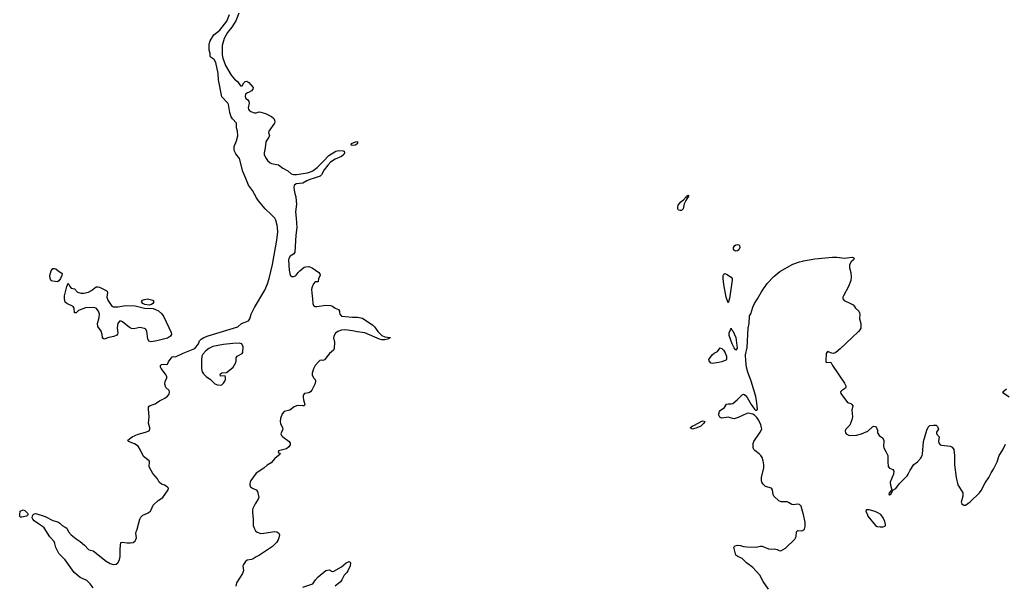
# Model space of a CAD drawing. Header units: inches. Extents: x 1384771 to 1534001, y 461348 to 645899.
# Tile 36 of 105: x 1439904 to 1452589, y 554760 to 562044. Entities that reach past the tile are written whole.
import ezdxf

# ---------------------------------------------------------------- set-up
doc = ezdxf.new("R2010")
doc.units = ezdxf.units.IN
doc.header["$MEASUREMENT"] = 0
for name, color, linetype in [('B4535', 7, 'Continuous'), ('B4545', 7, 'Continuous'), ('B4546', 7, 'Continuous'), ('B4555', 7, 'Continuous')]:
    doc.layers.add(name, color=color, linetype=linetype)

msp = doc.modelspace()

# ---------------------------------------------------------------- linework, layer by layer
at = {"layer": 'B4535', "color": 6, "elevation": 700}
msp.add_lwpolyline([(1440000, 555659), (1439990, 555650), (1439930, 555636), (1439910, 555639), (1439905, 555650), (1439904, 555670), (1439910, 555715), (1439950, 555730), (1439970, 555724), (1440000, 555695)], dxfattribs=at)
at = {"layer": 'B4545', "color": 6, "elevation": 700}
for points in [[(1440850, 554728), (1440810, 554780), (1440770, 554820), (1440682, 554862), (1440604, 554924), (1440489, 555089), (1440409, 555170), (1440370, 555247), (1440358, 555298), (1440346, 555326), (1440290, 555383), (1440219, 555499), (1440199, 555519), (1440145, 555550), (1440090, 555590), (1440072, 555610), (1440064, 555630), (1440067, 555653), (1440076, 555670), (1440090, 555681), (1440110, 555685), (1440230, 555647), (1440330, 555594), (1440396, 555576), (1440421, 555561), (1440450, 555529), (1440490, 555509), (1440510, 555494), (1440534, 555450), (1440566, 555410), (1440630, 555357), (1440684, 555324), (1440739, 555279), (1440790, 555222), (1440810, 555213), (1440850, 555206), (1441019, 555070), (1441070, 555040), (1441110, 555030), (1441146, 555034), (1441170, 555050), (1441189, 555090), (1441200, 555130), (1441200, 555230), (1441207, 555313), (1441230, 555317), (1441288, 555308), (1441332, 555308), (1441367, 555313), (1441390, 555331), (1441402, 555350), (1441408, 555370), (1441401, 555430), (1441403, 555450), (1441418, 555482), (1441450, 555610), (1441463, 555637), (1441490, 555662), (1441551, 555689), (1441587, 555713), (1441599, 555730), (1441624, 555790), (1441689, 555850), (1441749, 555890), (1441818, 555990), (1441819, 556010), (1441803, 556030), (1441770, 556050), (1441730, 556064), (1441700, 556090), (1441680, 556130), (1441621, 556201), (1441575, 556275), (1441572, 556292), (1441574, 556350), (1441570, 556361), (1441500, 556420), (1441462, 556502), (1441431, 556551), (1441382, 556582), (1441306, 556610), (1441295, 556630), (1441351, 556670), (1441430, 556707), (1441524, 556730), (1441571, 556749), (1441579, 556770), (1441579, 556790), (1441565, 556850), (1441570, 556930), (1441562, 557030), (1441565, 557055), (1441572, 557068), (1441585, 557075), (1441650, 557098), (1441705, 557135), (1441774, 557170), (1441810, 557197), (1441830, 557222), (1441834, 557250), (1441829, 557270), (1441787, 557307), (1441773, 557350), (1441777, 557383), (1441801, 557430), (1441798, 557450), (1441781, 557481), (1441728, 557550), (1441717, 557570), (1441719, 557590), (1441730, 557604), (1441750, 557609), (1441790, 557602), (1441810, 557610), (1441822, 557638), (1441870, 557701), (1441890, 557707), (1441910, 557701), (1442010, 557750), (1442159, 557810), (1442209, 557870), (1442219, 557910), (1442240, 557930), (1442278, 557950), (1442330, 557972), (1442715, 558090), (1442762, 558130), (1442850, 558168), (1442868, 558192), (1442886, 558250), (1442930, 558339), (1443061, 558559), (1443096, 558644), (1443118, 558710), (1443162, 558890), (1443216, 559204), (1443228, 559310), (1443226, 559366), (1443219, 559399), (1443203, 559463), (1443189, 559490), (1443141, 559541), (1443068, 559608), (1442982, 559710), (1442955, 559750), (1442903, 559843), (1442850, 559912), (1442819, 559999), (1442819, 560000)], [(1443685, 560000), (1443653, 559990), (1443604, 559970), (1443550, 559940), (1443465, 559930), (1443442, 559910), (1443436, 559890), (1443438, 559850), (1443447, 559807), (1443463, 559763), (1443467, 559707), (1443468, 559670), (1443458, 559570), (1443467, 559490), (1443473, 559370), (1443460, 559270), (1443448, 559050), (1443430, 559023), (1443390, 558997), (1443373, 558970), (1443368, 558950), (1443377, 558817), (1443390, 558755), (1443410, 558739), (1443430, 558738), (1443455, 558745), (1443467, 558753), (1443491, 558789), (1443512, 558810), (1443570, 558855), (1443590, 558863), (1443630, 558864), (1443670, 558848), (1443756, 558790), (1443772, 558770), (1443774, 558750), (1443755, 558710), (1443751, 558670), (1443710, 558669), (1443690, 558641), (1443669, 558590), (1443665, 558570), (1443667, 558527), (1443677, 558450), (1443679, 558390), (1443690, 558364), (1443710, 558351), (1443730, 558350), (1443850, 558366), (1443910, 558363), (1443935, 558355), (1443970, 558331), (1444012, 558310), (1444025, 558290), (1444023, 558270), (1444030, 558252), (1444050, 558228), (1444190, 558213), (1444255, 558215), (1444321, 558201), (1444454, 558110), (1444473, 558090), (1444516, 558030), (1444570, 557976), (1444610, 557959), (1444678, 557950), (1444675, 557945), (1444650, 557935), (1444648, 557930), (1444610, 557921), (1444570, 557921), (1444540, 557930), (1444350, 558012), (1444250, 558024), (1444190, 558039), (1444092, 558052), (1444050, 558047), (1444003, 558030), (1443974, 558006), (1443952, 557970), (1443948, 557948), (1443958, 557890), (1443956, 557810), (1443947, 557790), (1443894, 557746), (1443830, 557664), (1443810, 557657), (1443790, 557660), (1443770, 557655), (1443756, 557644), (1443710, 557589), (1443690, 557549), (1443673, 557490), (1443673, 557470), (1443690, 557433), (1443710, 557410), (1443716, 557390), (1443710, 557359), (1443669, 557271), (1443650, 557250), (1443630, 557240), (1443572, 557228), (1443558, 557210), (1443555, 557185), (1443559, 557150), (1443578, 557090), (1443570, 557073), (1443550, 557070), (1443496, 557076), (1443468, 557072), (1443442, 557058), (1443384, 557016), (1443310, 556997), (1443285, 556970), (1443262, 556910), (1443258, 556870), (1443263, 556843), (1443291, 556790), (1443296, 556770), (1443270, 556710), (1443276, 556690), (1443292, 556670), (1443374, 556610), (1443387, 556590), (1443387, 556570), (1443370, 556544), (1443341, 556519), (1443238, 556490), (1443234, 556470), (1443250, 556462), (1443258, 556450), (1443190, 556393), (1443143, 556337), (1443094, 556306), (1443051, 556269), (1442950, 556202), (1442880, 556110), (1442872, 556090), (1442870, 556070), (1442870, 556050), (1442879, 556030), (1442905, 556010), (1442951, 555990), (1442969, 555970), (1442985, 555890), (1442977, 555870), (1442936, 555810), (1442908, 555750), (1442903, 555730), (1442902, 555702), (1442912, 555610), (1442910, 555530), (1442927, 555487), (1442943, 555463), (1442964, 555444), (1443009, 555429), (1443050, 555431), (1443190, 555452), (1443217, 555450), (1443244, 555430), (1443249, 555409), (1443244, 555370), (1443235, 555345), (1443213, 555310), (1443160, 555260), (1442994, 555146), (1442950, 555127), (1442910, 555101), (1442890, 555093), (1442835, 555085), (1442812, 555068), (1442785, 555030), (1442779, 555010), (1442785, 554950), (1442775, 554910), (1442698, 554790), (1442689, 554750)], [(1450000, 555672), (1449990, 555716), (1449970, 555778), (1449950, 555802), (1449930, 555806), (1449870, 555798), (1449850, 555801), (1449808, 555828), (1449790, 555834), (1449714, 555834), (1449686, 555846), (1449619, 555910), (1449610, 555930), (1449601, 555990), (1449590, 556010), (1449514, 556034), (1449483, 556063), (1449465, 556090), (1449461, 556110), (1449463, 556150), (1449492, 556272), (1449493, 556310), (1449484, 556364), (1449470, 556406), (1449454, 556430), (1449433, 556453), (1449375, 556495), (1449362, 556510), (1449354, 556534), (1449355, 556585), (1449362, 556610), (1449445, 556730), (1449464, 556770), (1449463, 556790), (1449451, 556831), (1449417, 556897), (1449401, 556921), (1449371, 556951), (1449350, 556965), (1449290, 556977), (1449270, 556973), (1449159, 556921), (1449110, 556905), (1449090, 556906), (1449030, 556924), (1448950, 556914), (1448924, 556924), (1448910, 556950), (1448910, 556970), (1448921, 556999), (1448930, 557012), (1448985, 557050), (1449009, 557091), (1449030, 557099), (1449070, 557097), (1449090, 557102), (1449147, 557150), (1449210, 557215), (1449230, 557221), (1449250, 557208), (1449277, 557177), (1449330, 557087), (1449370, 557030), (1449390, 557011), (1449403, 557017), (1449409, 557030), (1449403, 557110), (1449389, 557192), (1449330, 557390), (1449286, 557506), (1449269, 557569), (1449258, 557650), (1449257, 557730), (1449278, 557822), (1449290, 558070), (1449302, 558130), (1449306, 558230), (1449323, 558257), (1449350, 558343), (1449371, 558389), (1449410, 558448), (1449459, 558541), (1449535, 558645), (1449621, 558739), (1449698, 558802), (1449864, 558896), (1449950, 558925), (1449990, 558936), (1450000, 558938)], [(1440000, 555695), (1440005, 555690), (1440013, 555670), (1440000, 555659)], [(1449550, 554710), (1449483, 554810), (1449438, 554890), (1449351, 554990), (1449268, 555048), (1449210, 555104), (1449158, 555130), (1449132, 555150), (1449104, 555250), (1449120, 555270), (1449150, 555279), (1449190, 555274), (1449230, 555261), (1449270, 555255), (1449390, 555252), (1449450, 555264), (1449470, 555263), (1449552, 555228), (1449590, 555224), (1449630, 555229), (1449662, 555222), (1449690, 555207), (1449710, 555206), (1449770, 555237), (1449890, 555353), (1449908, 555390), (1449913, 555447), (1449921, 555459), (1449930, 555464), (1449970, 555462), (1449993, 555467), (1450000, 555473)], [(1443550, 554735), (1443679, 554781), (1443713, 554830), (1443748, 554870), (1443850, 554952), (1443890, 554960), (1443930, 554936), (1443950, 554943), (1444050, 555000), (1444110, 555049), (1444150, 555068), (1444160, 555060), (1444165, 555045), (1444160, 555010), (1444133, 554947), (1444117, 554923), (1444084, 554890), (1444054, 554830), (1444035, 554805), (1443967, 554750)]]:
    msp.add_lwpolyline(points, dxfattribs=at)
for points in [[(1448407, 559587), (1448393, 559593), (1448384, 559610), (1448382, 559630), (1448386, 559654), (1448423, 559697), (1448457, 559723), (1448490, 559763), (1448497, 559763), (1448510, 559786), (1448520, 559780), (1448519, 559770), (1448484, 559716), (1448466, 559674), (1448451, 559610), (1448430, 559588)], [(1449130, 559065), (1449115, 559070), (1449100, 559090), (1449102, 559110), (1449113, 559130), (1449130, 559144), (1449150, 559148), (1449170, 559143), (1449176, 559136), (1449180, 559110), (1449170, 559082), (1449150, 559067)], [(1440390, 558668), (1440330, 558675), (1440310, 558683), (1440295, 558710), (1440293, 558750), (1440307, 558810), (1440330, 558838), (1440350, 558840), (1440370, 558835), (1440393, 558813), (1440450, 558776), (1440447, 558750), (1440430, 558710), (1440410, 558680)], [(1449030, 558398), (1449005, 558470), (1448975, 558635), (1448968, 558710), (1448969, 558750), (1448975, 558765), (1448990, 558774), (1449010, 558769), (1449069, 558730), (1449082, 558710), (1449085, 558690), (1449050, 558452)], [(1440730, 558521), (1440790, 558537), (1440830, 558555), (1440870, 558592), (1440890, 558604), (1440910, 558604), (1440930, 558598), (1441018, 558558), (1441030, 558550), (1441033, 558530), (1441027, 558470), (1441038, 558430), (1441090, 558356), (1441110, 558346), (1441170, 558345), (1441270, 558364), (1441390, 558358), (1441511, 558329), (1441623, 558323), (1441654, 558314), (1441693, 558293), (1441736, 558256), (1441759, 558219), (1441856, 558016), (1441860, 557990), (1441848, 557970), (1441810, 557944), (1441670, 557908), (1441596, 557896), (1441566, 557906), (1441554, 557934), (1441543, 558030), (1441530, 558057), (1441510, 558069), (1441450, 558079), (1441376, 558064), (1441346, 558066), (1441319, 558079), (1441230, 558152), (1441210, 558160), (1441190, 558160), (1441170, 558130), (1441163, 558110), (1441160, 558070), (1441166, 558010), (1441165, 557995), (1441157, 557983), (1441116, 557964), (1441050, 557952), (1440990, 557930), (1440978, 557938), (1440972, 557950), (1440968, 557992), (1440955, 558035), (1440910, 558095), (1440908, 558130), (1440928, 558210), (1440931, 558250), (1440920, 558290), (1440890, 558327), (1440870, 558335), (1440850, 558337), (1440750, 558333), (1440663, 558297), (1440630, 558271), (1440610, 558270), (1440607, 558330), (1440593, 558350), (1440510, 558388), (1440490, 558406), (1440479, 558450), (1440482, 558490), (1440510, 558608), (1440530, 558652), (1440548, 558608), (1440568, 558588), (1440610, 558578), (1440650, 558535), (1440690, 558523)], [(1441570, 558367), (1441515, 558375), (1441488, 558388), (1441475, 558410), (1441486, 558430), (1441510, 558442), (1441550, 558450), (1441619, 558430), (1441631, 558410), (1441618, 558390), (1441603, 558377)], [(1449130, 557789), (1449110, 557819), (1449085, 557870), (1449045, 557975), (1449043, 558010), (1449070, 558071), (1449074, 558054), (1449090, 558036), (1449130, 557950), (1449146, 557814), (1449141, 557799)], [(1442730, 557880), (1442650, 557875), (1442530, 557860), (1442390, 557836), (1442342, 557810), (1442302, 557778), (1442265, 557735), (1442250, 557710), (1442244, 557656), (1442246, 557550), (1442256, 557510), (1442270, 557484), (1442304, 557450), (1442360, 557410), (1442416, 557356), (1442450, 557340), (1442490, 557336), (1442510, 557342), (1442530, 557362), (1442548, 557390), (1442555, 557410), (1442557, 557437), (1442550, 557458), (1442490, 557455), (1442485, 557475), (1442490, 557485), (1442510, 557498), (1442570, 557502), (1442630, 557548), (1442652, 557570), (1442687, 557630), (1442693, 557650), (1442694, 557690), (1442704, 557710), (1442770, 557746), (1442779, 557760), (1442782, 557830), (1442764, 557870)], [(1448830, 557618), (1448810, 557619), (1448786, 557650), (1448783, 557670), (1448830, 557733), (1448850, 557748), (1448894, 557770), (1448930, 557817), (1448950, 557810), (1448970, 557790), (1448993, 557753), (1449008, 557710), (1449010, 557670), (1449000, 557660), (1448950, 557638), (1448910, 557629)], [(1448570, 556772), (1448543, 556790), (1448567, 556810), (1448599, 556821), (1448682, 556870), (1448710, 556878), (1448733, 556870), (1448720, 556850), (1448681, 556810), (1448630, 556787)]]:
    msp.add_lwpolyline(points, close=True, dxfattribs=at)
at = {"layer": 'B4546', "color": 6, "elevation": 700}
for points in [[(1442819, 560000), (1442777, 560090), (1442737, 560257), (1442690, 560317), (1442671, 560350), (1442666, 560370), (1442669, 560410), (1442698, 560482), (1442712, 560550), (1442708, 560610), (1442695, 560650), (1442696, 560710), (1442646, 560766), (1442630, 560795), (1442610, 560851), (1442594, 560950), (1442584, 560970), (1442508, 561050), (1442466, 561270), (1442459, 561350), (1442431, 561491), (1442411, 561531), (1442370, 561556), (1442359, 561570), (1442357, 561610), (1442346, 561650), (1442345, 561730), (1442356, 561770), (1442406, 561850), (1442484, 561910), (1442573, 562027), (1442606, 562110)], [(1442728, 562130), (1442689, 562030), (1442637, 561950), (1442580, 561880), (1442539, 561801), (1442519, 561741), (1442514, 561710), (1442513, 561590), (1442519, 561550), (1442554, 561454), (1442630, 561331), (1442670, 561279), (1442708, 561248), (1442750, 561191), (1442770, 561191), (1442792, 561230), (1442809, 561250), (1442830, 561254), (1442856, 561236), (1442911, 561170), (1442908, 561150), (1442890, 561130), (1442850, 561105), (1442838, 561102), (1442815, 561085), (1442807, 561053), (1442816, 561030), (1442838, 561018), (1442856, 560990), (1442858, 560970), (1442849, 560909), (1442851, 560891), (1442859, 560879), (1442881, 560861), (1442924, 560843), (1442950, 560844), (1442990, 560856), (1443010, 560854), (1443070, 560836), (1443150, 560797), (1443177, 560770), (1443188, 560750), (1443192, 560730), (1443186, 560710), (1443115, 560610), (1443110, 560590), (1443120, 560550), (1443115, 560530), (1443086, 560494), (1443076, 560470), (1443068, 560392), (1443052, 560330), (1443053, 560310), (1443070, 560270), (1443097, 560230), (1443130, 560199), (1443150, 560192), (1443236, 560176), (1443294, 560130), (1443359, 560099), (1443401, 560061), (1443431, 560051), (1443470, 560050), (1443610, 560073), (1443650, 560083), (1443681, 560099), (1443738, 560142), (1443819, 560221), (1443886, 560294), (1443976, 560350), (1444010, 560359), (1444070, 560356), (1444082, 560350), (1444089, 560330), (1444080, 560310), (1444050, 560283), (1443970, 560246), (1443910, 560210), (1443872, 560170), (1443826, 560110), (1443792, 560048), (1443773, 560027), (1443685, 560000)]]:
    msp.add_lwpolyline(points, dxfattribs=at)
msp.add_lwpolyline([(1444190, 560425), (1444175, 560430), (1444177, 560450), (1444230, 560473), (1444255, 560475), (1444258, 560470), (1444255, 560450), (1444230, 560427)], close=True, dxfattribs=at)
at = {"layer": 'B4555', "color": 6, "elevation": 700}
for points in [[(1450000, 558938), (1450150, 558963), (1450375, 558985), (1450430, 558985), (1450530, 558975), (1450630, 558985), (1450654, 558974), (1450656, 558970), (1450645, 558950), (1450616, 558924), (1450593, 558887), (1450594, 558850), (1450612, 558790), (1450617, 558730), (1450613, 558687), (1450584, 558610), (1450517, 558490), (1450508, 558470), (1450508, 558450), (1450526, 558426), (1450608, 558390), (1450640, 558370), (1450661, 558350), (1450670, 558330), (1450714, 558290), (1450724, 558270), (1450726, 558250), (1450722, 558190), (1450741, 558130), (1450739, 558070), (1450730, 558050), (1450712, 558028), (1450628, 557952), (1450476, 557804), (1450420, 557760), (1450387, 557747), (1450369, 557749), (1450310, 557770), (1450295, 557745), (1450289, 557649), (1450292, 557632), (1450298, 557630), (1450353, 557633), (1450375, 557590), (1450530, 557365), (1450546, 557330), (1450548, 557310), (1450543, 557297), (1450490, 557264), (1450480, 557250), (1450481, 557230), (1450570, 557115), (1450610, 557102), (1450627, 557087), (1450637, 557070), (1450625, 557015), (1450632, 556930), (1450625, 556890), (1450597, 556823), (1450546, 556770), (1450539, 556750), (1450542, 556722), (1450550, 556709), (1450590, 556689), (1450687, 556693), (1450750, 556712), (1450830, 556747), (1450890, 556800), (1450910, 556810), (1450930, 556806), (1450943, 556790), (1450958, 556750), (1450952, 556730), (1450978, 556690), (1451019, 556659), (1451036, 556630), (1451039, 556610), (1451035, 556550), (1451039, 556530), (1451064, 556484), (1451087, 556430), (1451088, 556348), (1451094, 556290), (1451111, 556270), (1451151, 556250), (1451167, 556230), (1451163, 556190), (1451119, 556090), (1451121, 556050), (1451142, 555990), (1451138, 555982), (1451130, 555982), (1451105, 555950), (1451103, 555930), (1451110, 555924), (1451130, 555936), (1451153, 555987), (1451192, 556008), (1451237, 556070), (1451337, 556170), (1451351, 556190), (1451376, 556244), (1451425, 556315), (1451469, 556350), (1451510, 556392), (1451530, 556430), (1451535, 556450), (1451549, 556610), (1451590, 556759), (1451610, 556798), (1451630, 556816), (1451677, 556823), (1451710, 556822), (1451730, 556807), (1451743, 556770), (1451717, 556730), (1451716, 556710), (1451748, 556670), (1451743, 556610), (1451750, 556585), (1451764, 556570), (1451784, 556564), (1451891, 556551), (1451917, 556537), (1451938, 556510), (1451949, 556430), (1451948, 556310), (1451967, 556150), (1451992, 556052), (1452053, 555950), (1452053, 555910), (1452033, 555830), (1452041, 555810), (1452058, 555798), (1452070, 555792), (1452090, 555793), (1452150, 555837), (1452270, 555953), (1452290, 555981), (1452342, 556078), (1452391, 556150), (1452420, 556210), (1452450, 556255), (1452498, 556350), (1452524, 556430), (1452570, 556503), (1452603, 556577)], [(1452650, 557184), (1452584, 557230), (1452572, 557250), (1452617, 557290)], [(1450000, 555473), (1450015, 555485), (1450024, 555516), (1450023, 555570), (1450000, 555672)]]:
    msp.add_lwpolyline(points, dxfattribs=at)
msp.add_lwpolyline([(1450810, 555733), (1450807, 555710), (1450822, 555682), (1450830, 555649), (1450930, 555529), (1450950, 555518), (1450990, 555512), (1451030, 555515), (1451050, 555521), (1451057, 555530), (1451058, 555542), (1451050, 555583), (1451030, 555629), (1450999, 555670), (1450970, 555690), (1450925, 555710), (1450850, 555732)], close=True, dxfattribs=at)

doc.saveas('drawing.dxf')
